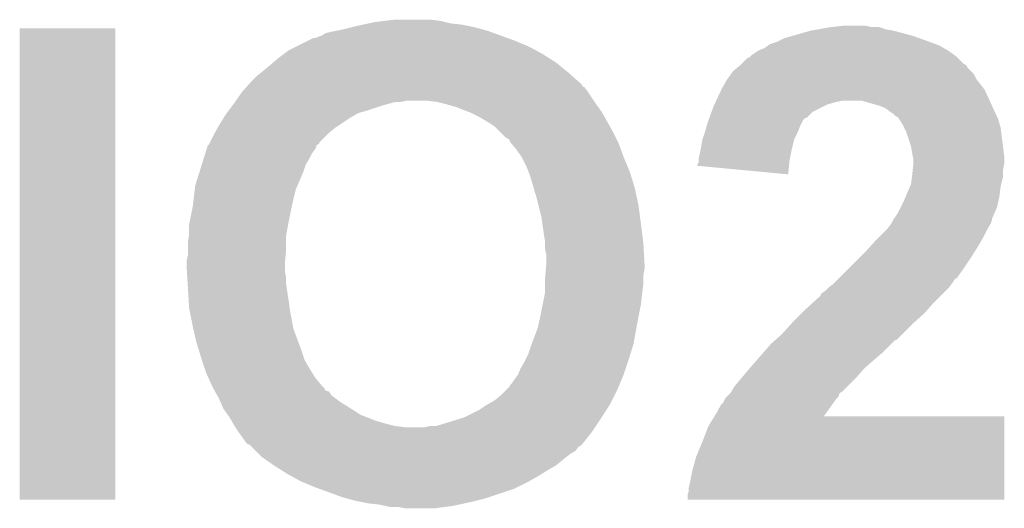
# Model space of a CAD drawing. Extents: x -1.3 to 24.2, y -3.9 to 53.4.
# Tile 35 of 61: x 1.6 to 3.6, y 30.2 to 31.2. Entities that reach past the tile are written whole.
import ezdxf

# ---------------------------------------------------------------- set-up
doc = ezdxf.new("R2010")
doc.units = 0
doc.layers.add('UART_I2C_SPI_2_CLICK_V100_GTO', color=14, linetype='CONTINUOUS')

msp = doc.modelspace()

# ---------------------------------------------------------------- linework, layer by layer
at = {"layer": 'UART_I2C_SPI_2_CLICK_V100_GTO'}
for points in [[(2.2733, 31.22676), (2.285152, 31.2293), (2.5019, 31.22676), (2.489198, 31.2293)], [(2.285152, 31.2293), (2.297006, 31.23184), (2.489198, 31.2293), (2.466342, 31.23184)], [(2.297006, 31.23184), (2.30886, 31.23438), (2.466342, 31.23184), (2.456182, 31.23438)], [(2.30886, 31.23438), (2.32918, 31.23692), (2.456182, 31.23438), (2.44602, 31.23692)], [(2.32918, 31.23692), (2.349502, 31.23946), (2.44602, 31.23692), (2.4257, 31.23946)], [(1.5748, 30.246342), (1.57482, 31.221658), (1.772898, 30.246342), (1.77292, 31.221658)], [(1.57482, 31.221658), (1.574822, 31.22168), (1.77292, 31.221658), (1.574822, 31.22168)], [(2.199644, 31.206442), (2.207262, 31.211522), (2.570474, 31.206442), (2.556506, 31.211522)], [(2.207262, 31.211522), (2.21742, 31.21406), (2.556506, 31.211522), (2.549526, 31.21406)], [(2.21742, 31.21406), (2.23012, 31.2166), (2.549526, 31.21406), (2.54254, 31.2166)], [(2.23012, 31.2166), (2.24282, 31.21914), (2.54254, 31.2166), (2.533228, 31.21914)], [(2.24282, 31.21914), (2.26314, 31.22422), (2.533228, 31.21914), (2.5146, 31.22422)], [(2.26314, 31.22422), (2.2733, 31.22676), (2.5146, 31.22422), (2.5019, 31.22676)], [(3.174996, 31.20644), (3.21056, 31.2166), (3.42138, 31.20644), (3.38328, 31.2166)], [(3.21056, 31.2166), (3.224952, 31.21914), (3.38328, 31.2166), (3.36804, 31.21914)], [(3.224952, 31.21914), (3.253726, 31.224218), (3.36804, 31.21914), (3.352802, 31.224218)], [(3.253726, 31.224218), (3.253738, 31.22422), (3.352802, 31.224218), (3.337562, 31.22422)], [(3.253738, 31.22422), (3.276602, 31.22676), (3.337562, 31.22422), (3.324858, 31.22676)], [(2.146302, 31.18358), (2.171702, 31.19628), (2.628902, 31.18358), (2.598418, 31.19628)], [(2.171702, 31.19628), (2.181864, 31.20136), (2.598418, 31.19628), (2.58445, 31.20136)], [(2.181864, 31.20136), (2.186944, 31.201362), (2.58445, 31.20136), (2.584444, 31.201362)], [(2.186944, 31.201362), (2.192022, 31.2039), (2.584444, 31.201362), (2.577464, 31.2039)], [(2.192022, 31.2039), (2.199644, 31.206442), (2.577464, 31.2039), (2.570474, 31.206442)], [(3.123354, 31.18612), (3.126742, 31.18866), (3.477262, 31.18612), (3.470488, 31.18866)], [(3.126742, 31.18866), (3.14198, 31.19374), (3.470488, 31.18866), (3.45694, 31.19374)], [(3.14198, 31.19374), (3.157222, 31.201362), (3.45694, 31.19374), (3.4356, 31.201362)], [(3.157222, 31.201362), (3.174996, 31.20644), (3.4356, 31.201362), (3.42138, 31.20644)], [(2.110738, 31.16072), (2.1209, 31.16834), (2.668816, 31.16072), (2.65684, 31.16834)], [(2.1209, 31.16834), (2.131062, 31.17596), (2.65684, 31.16834), (2.642872, 31.17596)], [(2.131062, 31.17596), (2.146302, 31.18358), (2.642872, 31.17596), (2.628902, 31.18358)], [(3.08864, 31.1658), (3.10388, 31.17596), (3.509264, 31.1658), (3.495042, 31.17596)], [(3.10388, 31.17596), (3.116582, 31.181042), (3.495042, 31.17596), (3.48615, 31.181042)], [(3.116582, 31.181042), (3.123354, 31.18612), (3.48615, 31.181042), (3.477262, 31.18612)], [(2.09296, 31.14548), (2.098886, 31.15056), (2.69099, 31.14548), (2.68478, 31.15056)], [(2.098886, 31.15056), (2.110738, 31.16072), (2.68478, 31.15056), (2.668816, 31.16072)], [(3.065778, 31.145478), (3.068318, 31.148018), (3.533136, 31.145478), (3.528064, 31.148018)], [(3.068318, 31.148018), (3.081026, 31.16072), (3.528064, 31.148018), (3.515362, 31.16072)], [(3.081026, 31.16072), (3.083566, 31.160726), (3.515362, 31.16072), (3.515356, 31.160726)], [(3.083566, 31.160726), (3.086098, 31.163258), (3.515356, 31.160726), (3.512822, 31.163258)], [(3.086098, 31.163258), (3.08864, 31.1658), (3.512822, 31.163258), (3.509264, 31.1658)], [(2.065022, 31.122622), (2.071368, 31.1277), (2.71836, 31.122622), (2.712718, 31.1277)], [(2.071368, 31.1277), (2.07772, 31.13278), (2.712718, 31.1277), (2.70651, 31.13278)], [(2.07772, 31.13278), (2.09296, 31.14548), (2.70651, 31.13278), (2.69099, 31.14548)], [(3.039652, 31.11754), (3.046908, 31.127696), (3.553462, 31.11754), (3.548382, 31.127696)], [(3.046908, 31.127696), (3.050542, 31.132782), (3.548382, 31.127696), (3.543298, 31.132782)], [(3.050542, 31.132782), (3.059684, 31.1404), (3.543298, 31.132782), (3.535682, 31.1404)], [(3.059684, 31.1404), (3.065772, 31.145474), (3.535682, 31.1404), (3.533142, 31.145474)], [(3.065772, 31.145474), (3.065778, 31.145478), (3.533142, 31.145474), (3.533136, 31.145478)], [(2.04808, 31.104834), (2.05486, 31.11246), (2.73812, 31.104834), (2.72965, 31.11246)], [(2.05486, 31.11246), (2.065022, 31.122622), (2.72965, 31.11246), (2.71836, 31.122622)], [(3.02768, 31.097218), (3.033484, 31.10738), (3.56921, 31.097218), (3.56108, 31.10738)], [(3.033484, 31.10738), (3.03784, 31.115002), (3.56108, 31.10738), (3.555366, 31.115002)], [(3.03784, 31.115002), (3.039652, 31.11754), (3.555366, 31.115002), (3.553462, 31.11754)], [(2.022094, 31.07182), (2.03454, 31.0896), (2.762674, 31.07182), (2.75082, 31.0896)], [(2.03454, 31.0896), (2.034542, 31.089602), (2.75082, 31.0896), (2.75082, 31.089602)], [(2.034542, 31.089602), (2.043566, 31.099756), (2.75082, 31.089602), (2.7432, 31.099756)], [(2.043566, 31.099756), (2.045822, 31.102294), (2.7432, 31.099756), (2.738134, 31.102294)], [(2.045822, 31.102294), (2.04808, 31.104834), (2.738134, 31.102294), (2.73812, 31.104834)], [(3.015826, 31.07182), (3.026494, 31.094678), (3.581632, 31.07182), (3.57124, 31.094678)], [(3.026494, 31.094678), (3.02768, 31.097218), (3.57124, 31.094678), (3.56921, 31.097218)], [(2.01676, 31.0642), (2.020316, 31.06928), (2.333418, 31.0642), (2.352042, 31.06928)], [(2.020316, 31.06928), (2.022094, 31.07182), (2.362202, 31.06928), (2.374902, 31.07182)], [(2.4384, 31.06928), (2.41808, 31.07182), (2.764368, 31.06928), (2.762674, 31.07182)], [(2.44856, 31.06674), (2.4384, 31.06928), (2.76606, 31.06674), (2.764368, 31.06928)], [(2.45872, 31.0642), (2.44856, 31.06674), (2.767876, 31.0642), (2.76606, 31.06674)], [(3.01227, 31.0642), (3.014642, 31.06928), (3.24612, 31.0642), (3.2639, 31.06928)], [(3.014642, 31.06928), (3.015826, 31.07182), (3.2639, 31.06928), (3.276598, 31.07182)], [(3.335024, 31.06674), (3.317238, 31.07182), (3.58394, 31.06674), (3.581632, 31.07182)], [(3.3528, 31.061662), (3.335024, 31.06674), (3.586284, 31.061662), (3.58394, 31.06674)], [(2.00152, 31.043878), (2.003426, 31.046422), (2.27139, 31.043878), (2.275842, 31.046422)], [(2.003426, 31.046422), (2.007234, 31.0515), (2.275842, 31.046422), (2.29362, 31.0515)], [(2.007234, 31.0515), (2.014852, 31.061658), (2.29362, 31.0515), (2.3241, 31.061658)], [(2.014852, 31.061658), (2.01676, 31.0642), (2.3241, 31.061658), (2.333418, 31.0642)], [(2.4765, 31.059122), (2.45872, 31.0642), (2.771504, 31.059122), (2.767876, 31.0642)], [(2.502918, 31.04896), (2.4765, 31.059122), (2.778762, 31.04896), (2.771504, 31.059122)], [(2.50952, 31.04642), (2.502918, 31.04896), (2.780214, 31.04642), (2.778762, 31.04896)], [(2.524758, 31.0388), (2.50952, 31.04642), (2.784568, 31.0388), (2.780214, 31.04642)], [(3.001734, 31.03626), (3.00627, 31.048958), (3.202934, 31.03626), (3.21564, 31.048958)], [(3.00627, 31.048958), (3.0099, 31.059118), (3.21564, 31.048958), (3.235956, 31.059118)], [(3.0099, 31.059118), (3.01227, 31.0642), (3.235956, 31.059118), (3.24612, 31.0642)], [(3.3655, 31.05658), (3.3528, 31.061662), (3.58863, 31.05658), (3.586284, 31.061662)], [(3.37566, 31.04896), (3.3655, 31.05658), (3.592148, 31.04896), (3.58863, 31.05658)], [(3.38328, 31.04388), (3.37566, 31.04896), (3.594494, 31.04388), (3.592148, 31.04896)], [(1.98882, 31.02356), (1.996756, 31.036258), (2.23901, 31.02356), (2.258058, 31.036258)], [(1.996756, 31.036258), (2.00152, 31.043878), (2.258058, 31.036258), (2.27139, 31.043878)], [(2.53746, 31.03118), (2.524758, 31.0388), (2.78892, 31.03118), (2.784568, 31.0388)], [(2.55016, 31.02356), (2.53746, 31.03118), (2.793154, 31.02356), (2.78892, 31.03118)], [(2.9972, 31.02356), (2.99992, 31.031176), (3.19151, 31.02356), (3.195318, 31.031176)], [(2.99992, 31.031176), (3.001732, 31.036254), (3.195318, 31.031176), (3.200394, 31.036254)], [(3.001732, 31.036254), (3.001734, 31.03626), (3.200394, 31.036254), (3.202934, 31.03626)], [(3.388354, 31.038806), (3.38328, 31.04388), (3.596836, 31.038806), (3.594494, 31.04388)], [(3.39089, 31.0388), (3.388354, 31.038806), (3.596838, 31.0388), (3.596836, 31.038806)], [(3.39428, 31.03372), (3.39089, 31.0388), (3.599182, 31.03372), (3.596838, 31.0388)], [(3.401058, 31.023562), (3.39428, 31.03372), (3.602084, 31.023562), (3.599182, 31.03372)], [(1.97739, 31.00324), (1.97866, 31.005778), (2.21234, 31.00324), (2.215384, 31.005778)], [(1.97866, 31.005778), (1.984466, 31.01594), (2.215384, 31.005778), (2.22758, 31.01594)], [(1.984466, 31.01594), (1.98882, 31.02356), (2.22758, 31.01594), (2.23901, 31.02356)], [(2.56032, 31.015938), (2.55016, 31.02356), (2.797388, 31.015938), (2.793154, 31.02356)], [(2.56794, 31.00832), (2.56032, 31.015938), (2.80162, 31.00832), (2.797388, 31.015938)], [(2.580644, 30.995618), (2.56794, 31.00832), (2.807972, 30.995618), (2.80162, 31.00832)], [(2.987886, 30.993078), (2.99212, 31.00578), (3.177538, 30.993078), (3.183888, 31.00578)], [(2.99212, 31.00578), (2.992844, 31.00832), (3.183888, 31.00578), (3.18516, 31.00832)], [(2.992844, 31.00832), (2.996474, 31.02102), (3.18516, 31.00832), (3.19024, 31.02102)], [(2.996474, 31.02102), (2.9972, 31.02356), (3.19024, 31.02102), (3.19151, 31.02356)], [(3.404872, 31.015938), (3.401058, 31.023562), (3.60426, 31.015938), (3.602084, 31.023562)], [(3.40868, 31.00832), (3.404872, 31.015938), (3.605214, 31.00832), (3.60426, 31.015938)], [(3.418838, 30.977842), (3.40868, 31.00832), (3.609022, 30.977842), (3.605214, 31.00832)], [(1.967236, 30.982934), (1.968502, 30.985466), (2.19456, 30.982934), (2.194566, 30.985466)], [(1.968502, 30.985466), (1.97739, 31.00324), (2.194566, 30.985466), (2.21234, 31.00324)], [(2.58572, 30.993078), (2.580644, 30.995618), (2.809242, 30.993078), (2.807972, 30.995618)], [(2.58826, 30.990534), (2.58572, 30.993078), (2.810514, 30.990534), (2.809242, 30.993078)], [(2.588264, 30.987996), (2.58826, 30.990534), (2.811782, 30.987996), (2.810514, 30.990534)], [(2.592496, 30.982918), (2.588264, 30.987996), (2.81432, 30.982918), (2.811782, 30.987996)], [(2.9845, 30.9753), (2.987042, 30.990542), (3.173094, 30.9753), (3.176904, 30.990542)], [(2.987042, 30.990542), (2.987886, 30.993078), (3.176904, 30.990542), (3.177538, 30.993078)], [(1.958656, 30.9626), (1.96183, 30.972762), (2.179322, 30.9626), (2.18694, 30.972762)], [(1.96183, 30.972762), (1.96342, 30.977844), (2.18694, 30.972762), (2.188638, 30.977844)], [(1.96342, 30.977844), (1.963442, 30.98038), (2.188638, 30.977844), (2.189486, 30.98038)], [(1.963442, 30.98038), (1.963802, 30.980382), (2.189486, 30.98038), (2.189488, 30.980382)], [(1.963802, 30.980382), (1.965966, 30.980394), (2.189488, 30.980382), (2.18951, 30.980394)], [(1.965966, 30.980394), (1.967236, 30.982934), (2.18951, 30.980394), (2.19456, 30.982934)], [(2.60096, 30.97276), (2.592496, 30.982918), (2.818016, 30.97276), (2.81432, 30.982918)], [(2.613658, 30.954982), (2.60096, 30.97276), (2.82448, 30.954982), (2.818016, 30.97276)], [(2.98196, 30.9626), (2.983992, 30.97276), (3.170428, 30.9626), (3.17246, 30.97276)], [(2.983992, 30.97276), (2.9845, 30.9753), (3.17246, 30.97276), (3.173094, 30.9753)], [(3.42138, 30.9626), (3.418838, 30.977842), (3.610928, 30.9626), (3.609022, 30.977842)], [(1.951512, 30.939742), (1.95548, 30.95244), (2.16662, 30.939742), (2.17424, 30.95244)], [(1.95548, 30.95244), (1.958656, 30.9626), (2.17424, 30.95244), (2.179322, 30.9626)], [(2.61366, 30.954978), (2.613658, 30.954982), (2.824482, 30.954978), (2.82448, 30.954982)], [(2.62382, 30.93466), (2.61366, 30.954978), (2.832948, 30.93466), (2.824482, 30.954978)], [(2.976882, 30.939744), (2.97942, 30.944824), (3.16668, 30.939744), (3.167146, 30.944824)], [(2.97942, 30.952442), (2.98196, 30.9626), (3.168396, 30.952442), (3.170428, 30.9626)], [(2.97942, 30.94736), (2.97942, 30.952442), (3.16738, 30.94736), (3.168396, 30.952442)], [(2.97942, 30.944824), (2.97942, 30.94736), (3.167146, 30.944824), (3.16738, 30.94736)], [(3.422906, 30.954978), (3.42138, 30.9626), (3.61188, 30.954978), (3.610928, 30.9626)], [(3.42392, 30.949902), (3.422906, 30.954978), (3.61188, 30.949902), (3.61188, 30.954978)], [(3.42392, 30.942282), (3.42392, 30.949902), (3.61188, 30.942282), (3.61188, 30.949902)], [(1.93802, 30.896562), (1.94675, 30.9245), (2.149566, 30.896562), (2.16154, 30.9245)], [(1.94675, 30.9245), (1.951512, 30.939742), (2.16154, 30.9245), (2.16662, 30.939742)], [(2.62763, 30.924502), (2.62382, 30.93466), (2.83718, 30.924502), (2.832948, 30.93466)], [(2.63144, 30.914342), (2.62763, 30.924502), (2.840306, 30.914342), (2.83718, 30.924502)], [(2.97688, 30.93722), (2.976882, 30.939744), (3.16645, 30.93722), (3.16668, 30.939744)], [(3.164818, 30.919422), (2.97688, 30.93722), (3.164818, 30.919422), (3.16645, 30.93722)], [(3.42138, 30.91942), (3.422508, 30.929578), (3.60934, 30.91942), (3.60934, 30.929578)], [(3.422508, 30.929578), (3.423918, 30.942278), (3.60934, 30.929578), (3.61188, 30.942278)], [(3.423918, 30.942278), (3.42392, 30.942282), (3.61188, 30.942278), (3.61188, 30.942282)], [(2.638164, 30.89148), (2.63144, 30.914342), (2.84734, 30.89148), (2.840306, 30.914342)], [(3.41884, 30.899104), (3.420744, 30.914338), (3.60553, 30.899104), (3.60934, 30.914338)], [(3.420744, 30.914338), (3.42138, 30.91942), (3.60934, 30.914338), (3.60934, 30.91942)], [(1.934732, 30.86862), (1.937122, 30.888942), (2.14122, 30.86862), (2.146302, 30.888942)], [(1.937122, 30.888942), (1.93802, 30.896562), (2.146302, 30.888942), (2.149566, 30.896562)], [(2.64414, 30.87116), (2.638164, 30.89148), (2.851696, 30.87116), (2.84734, 30.89148)], [(3.407954, 30.873702), (3.41666, 30.894018), (3.60172, 30.873702), (3.60426, 30.894018)], [(3.41666, 30.894018), (3.41884, 30.899104), (3.60426, 30.894018), (3.60553, 30.899104)], [(1.93294, 30.85338), (1.934732, 30.86862), (2.137832, 30.85338), (2.14122, 30.86862)], [(2.64795, 30.85592), (2.64414, 30.87116), (2.85496, 30.85592), (2.851696, 30.87116)], [(3.397248, 30.850838), (3.4036, 30.86354), (3.596638, 30.850838), (3.59946, 30.86354)], [(3.4036, 30.86354), (3.407954, 30.873702), (3.59946, 30.86354), (3.60172, 30.873702)], [(1.926334, 30.82036), (1.931414, 30.84576), (2.13106, 30.82036), (2.13614, 30.84576)], [(1.931414, 30.84576), (1.93294, 30.85338), (2.13614, 30.84576), (2.137832, 30.85338)], [(2.6543, 30.830518), (2.64795, 30.85592), (2.858348, 30.830518), (2.85496, 30.85592)], [(3.3909, 30.838142), (3.397248, 30.850838), (3.590996, 30.838142), (3.596638, 30.850838)], [(2.656116, 30.81782), (2.6543, 30.830518), (2.86004, 30.81782), (2.858348, 30.830518)], [(3.3782, 30.817822), (3.38201, 30.825438), (3.58394, 30.817822), (3.586478, 30.825438)], [(3.38201, 30.825438), (3.383278, 30.827976), (3.586478, 30.825438), (3.58648, 30.827976)], [(3.383278, 30.827976), (3.383282, 30.82798), (3.58648, 30.827976), (3.58648, 30.82798)], [(3.383282, 30.82798), (3.38582, 30.83052), (3.58648, 30.82798), (3.58761, 30.83052)], [(3.38582, 30.83052), (3.3909, 30.838142), (3.58761, 30.83052), (3.590996, 30.838142)], [(1.92532, 30.815282), (1.926334, 30.82036), (2.130136, 30.815282), (2.13106, 30.82036)], [(1.92532, 30.794962), (1.92532, 30.815282), (2.12644, 30.794962), (2.130136, 30.815282)], [(2.65938, 30.79496), (2.656116, 30.81782), (2.862898, 30.79496), (2.86004, 30.81782)], [(3.3528, 30.789882), (3.368038, 30.80512), (3.5687, 30.789882), (3.57632, 30.80512)], [(3.368038, 30.80512), (3.37058, 30.807662), (3.57632, 30.80512), (3.577844, 30.807662)], [(3.37058, 30.807662), (3.378196, 30.817818), (3.577844, 30.807662), (3.58394, 30.817818)], [(3.378196, 30.817818), (3.3782, 30.817822), (3.58394, 30.817818), (3.58394, 30.817822)], [(1.92278, 30.779722), (1.924896, 30.792422), (2.12598, 30.779722), (2.12598, 30.792422)], [(1.924896, 30.792422), (1.92532, 30.794962), (2.12598, 30.792422), (2.12644, 30.794962)], [(2.66192, 30.779718), (2.65938, 30.79496), (2.864804, 30.779718), (2.862898, 30.79496)], [(3.336174, 30.7721), (3.34772, 30.7848), (3.55854, 30.7721), (3.565796, 30.7848)], [(3.34772, 30.7848), (3.3528, 30.789882), (3.565796, 30.7848), (3.5687, 30.789882)], [(1.92278, 30.764478), (1.92278, 30.779722), (2.12598, 30.764478), (2.12598, 30.779722)], [(1.92278, 30.751782), (1.92278, 30.764478), (2.12492, 30.751782), (2.12598, 30.764478)], [(2.66192, 30.77718), (2.66192, 30.779718), (2.86512, 30.77718), (2.864804, 30.779718)], [(2.66192, 30.764478), (2.66192, 30.77718), (2.865826, 30.764478), (2.86512, 30.77718)], [(2.66446, 30.751778), (2.66192, 30.764478), (2.866532, 30.751778), (2.865826, 30.764478)], [(3.32232, 30.75686), (3.336174, 30.7721), (3.549014, 30.75686), (3.55854, 30.7721)], [(1.92024, 30.741622), (1.92278, 30.751782), (2.124074, 30.741622), (2.12492, 30.751782)], [(1.92024, 30.734), (1.92024, 30.741622), (2.12344, 30.734), (2.124074, 30.741622)], [(2.66446, 30.73654), (2.66446, 30.751778), (2.867378, 30.73654), (2.866532, 30.751778)], [(3.294378, 30.72892), (3.317238, 30.75178), (3.5306, 30.72892), (3.54584, 30.75178)], [(3.317238, 30.75178), (3.32232, 30.75686), (3.54584, 30.75178), (3.549014, 30.75686)], [(1.92024, 30.726378), (1.92024, 30.734), (2.12344, 30.726378), (2.12344, 30.734)], [(1.920718, 30.718762), (1.92024, 30.726378), (2.12344, 30.718762), (2.12344, 30.726378)], [(2.662342, 30.711138), (2.6634, 30.723838), (2.86512, 30.711138), (2.86766, 30.723838)], [(2.6634, 30.723838), (2.664036, 30.731462), (2.86766, 30.723838), (2.86766, 30.731462)], [(2.664036, 30.731462), (2.66446, 30.73654), (2.86766, 30.731462), (2.867378, 30.73654)], [(3.268978, 30.70352), (3.294378, 30.72892), (3.51281, 30.70352), (3.5306, 30.72892)], [(1.92151, 30.706062), (1.920718, 30.718762), (2.12598, 30.706062), (2.12344, 30.718762)], [(1.922304, 30.693362), (1.92151, 30.706062), (2.12598, 30.693362), (2.12598, 30.706062)], [(2.66192, 30.706062), (2.662342, 30.711138), (2.86512, 30.706062), (2.86512, 30.711138)], [(2.66192, 30.69336), (2.66192, 30.706062), (2.86512, 30.69336), (2.86512, 30.706062)], [(3.261358, 30.6959), (3.26897, 30.703512), (3.5052, 30.6959), (3.510276, 30.703512)], [(3.26897, 30.703512), (3.268978, 30.70352), (3.510276, 30.703512), (3.51281, 30.70352)], [(1.92278, 30.68574), (1.922304, 30.693362), (2.12707, 30.68574), (2.12598, 30.693362)], [(1.923378, 30.67558), (1.92278, 30.68574), (2.12852, 30.67558), (2.12707, 30.68574)], [(2.66192, 30.675578), (2.66192, 30.69336), (2.862896, 30.675578), (2.86512, 30.69336)], [(3.241042, 30.678122), (3.248662, 30.68574), (3.48996, 30.678122), (3.497578, 30.68574)], [(3.248662, 30.68574), (3.25882, 30.693362), (3.497578, 30.68574), (3.503296, 30.693362)], [(3.25882, 30.693362), (3.261358, 30.6959), (3.503296, 30.693362), (3.5052, 30.6959)], [(1.924276, 30.66034), (1.923378, 30.67558), (2.13106, 30.66034), (2.12852, 30.67558)], [(1.92532, 30.64256), (1.924276, 30.66034), (2.133284, 30.64256), (2.13106, 30.66034)], [(2.65684, 30.650182), (2.661412, 30.67304), (2.86004, 30.650182), (2.86258, 30.67304)], [(2.661412, 30.67304), (2.66192, 30.675578), (2.86258, 30.67304), (2.862896, 30.675578)], [(3.217164, 30.65526), (3.22834, 30.66542), (3.4671, 30.65526), (3.477258, 30.66542)], [(3.22834, 30.66542), (3.230882, 30.667964), (3.477258, 30.66542), (3.479802, 30.667964)], [(3.230882, 30.667964), (3.233424, 30.67304), (3.479802, 30.667964), (3.484878, 30.67304)], [(3.233424, 30.67304), (3.241042, 30.678122), (3.484878, 30.67304), (3.48996, 30.678122)], [(1.925828, 30.64002), (1.92532, 30.64256), (2.1336, 30.64002), (2.133284, 30.64256)], [(1.93294, 30.60446), (1.925828, 30.64002), (2.140268, 30.60446), (2.1336, 30.64002)], [(2.65176, 30.62478), (2.65684, 30.650182), (2.85496, 30.62478), (2.86004, 30.650182)], [(3.19278, 30.6324), (3.2004, 30.64002), (3.44678, 30.6324), (3.453552, 30.64002)], [(3.2004, 30.64002), (3.217164, 30.65526), (3.453552, 30.64002), (3.4671, 30.65526)], [(2.646678, 30.601918), (2.65176, 30.62478), (2.850802, 30.601918), (2.85496, 30.62478)], [(3.175, 30.61462), (3.19278, 30.6324), (3.427024, 30.61462), (3.44678, 30.6324)], [(1.934112, 30.599382), (1.93294, 30.60446), (2.14122, 30.599382), (2.140268, 30.60446)], [(1.94056, 30.57144), (1.934112, 30.599382), (2.151698, 30.57144), (2.14122, 30.599382)], [(2.634296, 30.568898), (2.646678, 30.601918), (2.8448, 30.568898), (2.850802, 30.601918)], [(3.15214, 30.58922), (3.170428, 30.60954), (3.401056, 30.58922), (3.42138, 30.60954)], [(3.170428, 30.60954), (3.175, 30.61462), (3.42138, 30.60954), (3.427024, 30.61462)], [(3.137852, 30.57652), (3.15214, 30.58922), (3.388354, 30.57652), (3.401056, 30.58922)], [(1.944468, 30.55874), (1.94056, 30.57144), (2.15646, 30.55874), (2.151698, 30.57144)], [(1.95072, 30.53842), (1.944468, 30.55874), (2.163234, 30.53842), (2.15646, 30.55874)], [(2.62636, 30.54604), (2.63144, 30.56128), (2.837766, 30.54604), (2.842454, 30.56128)], [(2.63144, 30.56128), (2.634296, 30.568898), (2.842454, 30.56128), (2.8448, 30.568898)], [(3.113722, 30.55112), (3.12928, 30.5689), (3.36042, 30.55112), (3.3782, 30.5689)], [(3.12928, 30.5689), (3.137844, 30.576514), (3.3782, 30.5689), (3.385814, 30.576514)], [(3.137844, 30.576514), (3.137852, 30.57652), (3.385814, 30.576514), (3.388354, 30.57652)], [(1.951568, 30.535882), (1.95072, 30.53842), (2.16408, 30.535882), (2.163234, 30.53842)], [(1.957494, 30.5181), (1.951568, 30.535882), (2.17424, 30.5181), (2.16408, 30.535882)], [(2.61874, 30.530802), (2.621278, 30.53588), (2.832946, 30.530802), (2.83464, 30.53588)], [(2.621278, 30.53588), (2.62636, 30.54604), (2.83464, 30.53588), (2.837766, 30.54604)], [(3.09372, 30.52826), (3.100386, 30.53588), (3.33393, 30.52826), (3.34264, 30.53588)], [(3.100386, 30.53588), (3.113722, 30.55112), (3.34264, 30.53588), (3.36042, 30.55112)], [(1.96088, 30.507942), (1.957494, 30.5181), (2.18059, 30.507942), (2.17424, 30.5181)], [(2.606038, 30.505402), (2.61112, 30.518102), (2.82448, 30.505402), (2.828712, 30.518102)], [(2.61112, 30.518102), (2.61874, 30.530802), (2.828712, 30.518102), (2.832946, 30.530802)], [(3.07848, 30.51048), (3.08501, 30.5181), (3.315652, 30.51048), (3.322318, 30.5181)], [(3.08501, 30.5181), (3.09372, 30.52826), (3.322318, 30.5181), (3.33393, 30.52826)], [(1.965498, 30.497782), (1.96088, 30.507942), (2.18694, 30.497782), (2.18059, 30.507942)], [(1.972426, 30.48254), (1.965498, 30.497782), (2.19964, 30.48254), (2.18694, 30.497782)], [(2.593338, 30.487618), (2.59842, 30.49524), (2.81707, 30.487618), (2.820246, 30.49524)], [(2.59842, 30.49524), (2.606038, 30.505398), (2.820246, 30.49524), (2.824478, 30.505398)], [(2.606038, 30.505398), (2.606038, 30.505402), (2.824478, 30.505398), (2.82448, 30.505402)], [(3.05308, 30.48), (3.067896, 30.49778), (3.286758, 30.48), (3.304542, 30.49778)], [(3.067896, 30.49778), (3.07848, 30.51048), (3.304542, 30.49778), (3.315652, 30.51048)], [(1.97358, 30.48), (1.972426, 30.48254), (2.20218, 30.48), (2.19964, 30.48254)], [(1.974992, 30.47746), (1.97358, 30.48), (2.204718, 30.47746), (2.20218, 30.48)], [(1.97781, 30.472388), (1.974992, 30.47746), (2.207258, 30.472388), (2.204718, 30.47746)], [(2.57302, 30.46476), (2.58318, 30.47492), (2.806698, 30.46476), (2.81178, 30.47492)], [(2.58318, 30.47492), (2.588254, 30.479994), (2.81178, 30.47492), (2.813894, 30.479994)], [(2.588254, 30.479994), (2.58826, 30.482534), (2.813894, 30.479994), (2.814952, 30.482534)], [(2.58826, 30.482534), (2.593338, 30.487618), (2.814952, 30.482534), (2.81707, 30.487618)], [(3.046982, 30.469838), (3.05308, 30.48), (3.276596, 30.469838), (3.286758, 30.48)], [(1.979224, 30.469842), (1.97781, 30.472388), (2.214874, 30.469842), (2.207258, 30.472388)], [(1.983458, 30.462222), (1.979224, 30.469842), (2.219958, 30.462222), (2.214874, 30.469842)], [(1.98628, 30.45714), (1.983458, 30.462222), (2.226734, 30.45714), (2.219958, 30.462222)], [(1.990796, 30.44698), (1.98628, 30.45714), (2.24028, 30.44698), (2.226734, 30.45714)], [(2.557778, 30.452058), (2.57302, 30.46476), (2.800346, 30.452058), (2.806698, 30.46476)], [(3.030222, 30.446984), (3.03403, 30.4546), (3.258468, 30.446984), (3.2639, 30.4546)], [(3.03403, 30.4546), (3.035302, 30.45714), (3.2639, 30.4546), (3.266438, 30.45714)], [(3.035302, 30.45714), (3.037838, 30.459678), (3.266438, 30.45714), (3.268976, 30.459678)], [(3.037838, 30.459678), (3.045452, 30.467292), (3.268976, 30.459678), (3.27152, 30.467292)], [(3.045452, 30.467292), (3.045462, 30.467302), (3.27152, 30.467292), (3.271538, 30.467302)], [(3.045462, 30.467302), (3.046982, 30.469838), (3.271538, 30.467302), (3.276596, 30.469838)], [(1.994184, 30.43936), (1.990796, 30.44698), (2.25298, 30.43936), (2.24028, 30.44698)], [(1.99644, 30.43428), (1.994184, 30.43936), (2.260964, 30.43428), (2.25298, 30.43936)], [(2.005512, 30.421582), (1.99644, 30.43428), (2.28092, 30.421582), (2.260964, 30.43428)], [(2.524758, 30.43174), (2.54, 30.4419), (2.788456, 30.43174), (2.79492, 30.4419)], [(2.54, 30.4419), (2.544444, 30.44444), (2.79492, 30.4419), (2.796538, 30.44444)], [(2.544444, 30.44444), (2.557778, 30.452058), (2.796538, 30.44444), (2.800346, 30.452058)], [(3.02006, 30.431744), (3.020066, 30.434286), (3.2476, 30.431744), (3.249412, 30.434286)], [(3.020066, 30.434286), (3.022602, 30.436824), (3.249412, 30.434286), (3.251222, 30.436824)], [(3.022602, 30.436824), (3.025142, 30.4419), (3.251222, 30.436824), (3.254842, 30.4419)], [(3.025142, 30.4419), (3.030222, 30.446984), (3.254842, 30.4419), (3.258468, 30.446984)], [(2.00914, 30.416502), (2.005512, 30.421582), (2.294124, 30.416502), (2.28092, 30.421582)], [(2.013498, 30.408878), (2.00914, 30.416502), (2.31394, 30.408878), (2.294124, 30.416502)], [(2.46126, 30.40634), (2.494278, 30.416498), (2.771986, 30.40634), (2.778758, 30.416498)], [(2.494278, 30.416498), (2.49428, 30.4165), (2.778758, 30.416498), (2.77876, 30.4165)], [(2.49428, 30.4165), (2.524758, 30.43174), (2.77876, 30.4165), (2.788456, 30.43174)], [(2.99974, 30.398722), (3.012228, 30.419018), (3.611876, 30.398722), (3.61188, 30.419018)], [(3.012228, 30.419018), (3.012242, 30.41904), (3.61188, 30.419018), (3.238542, 30.41904)], [(3.012242, 30.41904), (3.02006, 30.431744), (3.238542, 30.41904), (3.2476, 30.431744)], [(2.0164, 30.4038), (2.013498, 30.408878), (2.33172, 30.4038), (2.31394, 30.408878)], [(2.019302, 30.39872), (2.0164, 30.4038), (2.35204, 30.39872), (2.33172, 30.4038)], [(2.019302, 30.398718), (2.019302, 30.39872), (2.352056, 30.398718), (2.35204, 30.39872)], [(2.020994, 30.39618), (2.019302, 30.398718), (2.37236, 30.39618), (2.352056, 30.398718)], [(2.027768, 30.38602), (2.020994, 30.39618), (2.75844, 30.38602), (2.765212, 30.39618)], [(2.412998, 30.39618), (2.423158, 30.39872), (2.765212, 30.39618), (2.766906, 30.39872)], [(2.435858, 30.39872), (2.46126, 30.40634), (2.766906, 30.39872), (2.771986, 30.40634)], [(2.98704, 30.3657), (2.99974, 30.398722), (3.611872, 30.3657), (3.611876, 30.398722)], [(2.02946, 30.38348), (2.027768, 30.38602), (2.756408, 30.38348), (2.75844, 30.38602)], [(2.03708, 30.37332), (2.02946, 30.38348), (2.74828, 30.37332), (2.756408, 30.38348)], [(2.04216, 30.3657), (2.03708, 30.37332), (2.742184, 30.3657), (2.74828, 30.37332)], [(2.047234, 30.360626), (2.04216, 30.3657), (2.738124, 30.360626), (2.742184, 30.3657)], [(2.049774, 30.36062), (2.047234, 30.360626), (2.73812, 30.36062), (2.738124, 30.360626)], [(2.052318, 30.358078), (2.049774, 30.36062), (2.735576, 30.358078), (2.73812, 30.36062)], [(2.05486, 30.355536), (2.052318, 30.358078), (2.7305, 30.355536), (2.735576, 30.358078)], [(2.062482, 30.347916), (2.05486, 30.355536), (2.725416, 30.347916), (2.7305, 30.355536)], [(2.97434, 30.335222), (2.98704, 30.3657), (3.611868, 30.335222), (3.611872, 30.3657)], [(2.0701, 30.3403), (2.062482, 30.347916), (2.71272, 30.3403), (2.725416, 30.347916)], [(2.075178, 30.335222), (2.0701, 30.3403), (2.706372, 30.335222), (2.71272, 30.3403)], [(2.082438, 30.33014), (2.075178, 30.335222), (2.70002, 30.33014), (2.706372, 30.335222)], [(2.96672, 30.30728), (2.97434, 30.335222), (3.611864, 30.30728), (3.611868, 30.335222)], [(2.10058, 30.31744), (2.082438, 30.33014), (2.68478, 30.31744), (2.70002, 30.33014)], [(2.100584, 30.317438), (2.10058, 30.31744), (2.684778, 30.317438), (2.68478, 30.31744)], [(2.116546, 30.30728), (2.100584, 30.317438), (2.667, 30.30728), (2.684778, 30.317438)], [(2.12852, 30.29966), (2.116546, 30.30728), (2.654806, 30.29966), (2.667, 30.30728)], [(2.13783, 30.294582), (2.12852, 30.29966), (2.64668, 30.294582), (2.654806, 30.29966)], [(2.156458, 30.28442), (2.13783, 30.294582), (2.62839, 30.28442), (2.64668, 30.294582)], [(2.96164, 30.28188), (2.96672, 30.30728), (3.611862, 30.28188), (3.611864, 30.30728)], [(2.162556, 30.28188), (2.156458, 30.28442), (2.62382, 30.28188), (2.62839, 30.28442)], [(2.186942, 30.27172), (2.162556, 30.28188), (2.603498, 30.27172), (2.62382, 30.28188)], [(2.193928, 30.26918), (2.186942, 30.27172), (2.598418, 30.26918), (2.603498, 30.27172)], [(2.9591, 30.271722), (2.96164, 30.28188), (3.61186, 30.271722), (3.611862, 30.28188)], [(2.9591, 30.264104), (2.9591, 30.271722), (3.61186, 30.264104), (3.61186, 30.271722)], [(2.24282, 30.2514), (2.193928, 30.26918), (2.545074, 30.2514), (2.598418, 30.26918)], [(2.252126, 30.248862), (2.24282, 30.2514), (2.53746, 30.248862), (2.545074, 30.2514)], [(2.95656, 30.246342), (2.956562, 30.256482), (3.611858, 30.246342), (3.611858, 30.256482)], [(2.956562, 30.256482), (2.9591, 30.264104), (3.611858, 30.256482), (3.61186, 30.264104)], [(1.772898, 30.24632), (1.5748, 30.246342), (1.772898, 30.24632), (1.772898, 30.246342)], [(2.27076, 30.24378), (2.252126, 30.248862), (2.517136, 30.24378), (2.53746, 30.248862)], [(2.283462, 30.24124), (2.27076, 30.24378), (2.50698, 30.24124), (2.517136, 30.24378)], [(2.296162, 30.2387), (2.283462, 30.24124), (2.495126, 30.2387), (2.50698, 30.24124)], [(2.319018, 30.23616), (2.296162, 30.2387), (2.483272, 30.23616), (2.495126, 30.2387)], [(2.330448, 30.23362), (2.319018, 30.23616), (2.47142, 30.23362), (2.483272, 30.23616)], [(2.341878, 30.23108), (2.330448, 30.23362), (2.452368, 30.23108), (2.47142, 30.23362)], [(2.372358, 30.22854), (2.359658, 30.23108), (2.433318, 30.22854), (2.452368, 30.23108)], [(3.611858, 30.24632), (2.95656, 30.246342), (3.611858, 30.24632), (3.611858, 30.246342)]]:
    msp.add_solid(points, dxfattribs=at)

doc.saveas('drawing.dxf')
